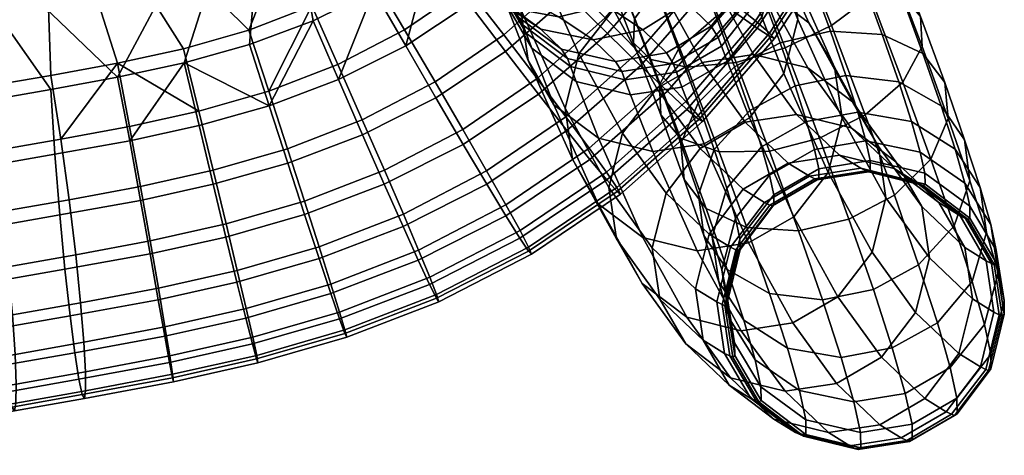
# Model space of a CAD drawing. Header units: millimetres. Extents: x -273 to 273, y -299 to 277.
# Tile 14 of 44: x 195 to 273, y -286 to -251. Entities that reach past the tile are written whole.
import ezdxf

# ---------------------------------------------------------------- set-up
doc = ezdxf.new("R2010")
doc.units = ezdxf.units.MM
doc.header["$MEASUREMENT"] = 0
doc.layers.add('podnoz', color=7, linetype='Continuous')
doc.layers.add('sedak', color=251, linetype='Continuous')

msp = doc.modelspace()

# ---------------------------------------------------------------- meshes
at = {"layer": 'podnoz'}
mesh = msp.add_polyface(dxfattribs=at)
corners = [(242.38, -247.666, 13.284), (241.221, -246.865, 17.157), (238.532, -240.165, 15.552), (239.472, -240.416, 11.546), (245.063, -247.763, 9.72), (241.946, -239.993, 7.858), (248.796, -247.044, 7.385), (245.535, -238.917, 5.436), (243.368, -243.591, 24.611), (246.567, -241.56, 26.965), (244.408, -236.177, 25.676), (241.089, -237.91, 23.25), (241.498, -245.495, 21.035), (239.025, -239.332, 19.559), (245.417, -248.841, 26.785), (248.503, -246.517, 29.018), (243.729, -251.213, 23.404), (243.657, -253.106, 19.743), (242.16, -240.646, 304.949), (246.232, -240.031, 305.123), (249.703, -247.789, 253.885), (245.632, -248.407, 253.694), (238.587, -242.698, 305.049), (242.062, -250.468, 253.734), (235.855, -246.204, 305.447), (239.339, -253.989, 254.031), (236.843, -238.255, 330.581), (240.418, -236.208, 330.457), (234.108, -241.753, 331.027), (232.994, -246.017, 331.724), (234.746, -250.478, 306.083), (233.567, -250.026, 332.492), (235.323, -254.498, 306.791), (233.671, -240.577, 337.441), (236.405, -237.082, 336.977), (232.556, -244.837, 338.155), (233.128, -248.844, 338.934), (233.434, -239.97, 340.682), (236.166, -236.469, 340.258), (232.319, -244.231, 341.396), (232.889, -248.232, 342.21), (234.479, -251.021, 346.595), (232.475, -247.567, 345.574), (234.915, -251.72, 343.057), (231.916, -243.584, 344.673), (233.029, -239.319, 343.976), (232.954, -249.54, 353.395), (231.024, -246.158, 352.042), (233.8, -250.336, 361.804), (230.609, -247.974, 359.767), (236.318, -252.018, 354.961), (244.828, -247.889, 366.079), (241.506, -250.161, 365.191), (244.389, -252.087, 357.357), (247.849, -249.906, 357.872), (234.162, -249.18, 370.557), (230.473, -248.594, 368.118), (237.749, -251.058, 363.751), (237.691, -248.164, 372.428), (240.83, -245.795, 373.665), (243.281, -242.092, 374.089), (247.399, -244.248, 366.275), (244.355, -237.802, 373.495), (248.492, -239.968, 365.647), (232.968, -246.104, 379.083), (229.723, -247.243, 376.812), (235.877, -243.635, 380.643), (238.178, -239.865, 381.278), (239.227, -235.565, 380.72), (232.208, -237.625, 387.684), (230.085, -241.462, 386.857), (237.271, -232.387, 8.981), (235.785, -233.006, 12.998)]
mesh.append_faces([[corners[k] for k in face] for face in [(0, 1, 2, 3), (4, 0, 3, 5), (6, 4, 5, 7), (8, 9, 10, 11), (12, 8, 11, 13), (1, 12, 13, 2), (14, 15, 9, 8), (16, 14, 8, 12), (17, 16, 12, 1), (18, 19, 20, 21), (22, 18, 21, 23), (24, 22, 23, 25), (26, 27, 18, 22), (28, 26, 22, 24), (29, 28, 24, 30), (31, 29, 30, 32), (33, 34, 26, 28), (35, 33, 28, 29), (36, 35, 29, 31), (37, 38, 34, 33), (39, 37, 33, 35), (40, 39, 35, 36), (41, 42, 40, 43), (44, 45, 37, 39), (42, 44, 39, 40), (46, 47, 42, 41), (48, 49, 46, 50), (51, 52, 53, 54), (55, 56, 48, 57), (58, 55, 57, 52), (59, 58, 52, 51), (60, 59, 51, 61), (62, 60, 61, 63), (64, 65, 55, 58), (66, 64, 58, 59), (67, 66, 59, 60), (68, 67, 60, 62), (69, 70, 66, 67), (3, 71, 5, 5), (2, 72, 3, 3)]])
mesh = msp.add_polyface(dxfattribs=at)
corners = [(251.773, -254.673, 10.546), (247.905, -255.043, 12.737), (245.063, -247.763, 9.72), (248.796, -247.044, 7.385), (255.673, -253.517, 9.871), (252.645, -245.758, 6.656), (250.436, -261.734, 16.83), (247.376, -260.656, 19.892), (245.024, -254.442, 16.091), (254.429, -261.69, 14.839), (258.374, -260.658, 14.239), (253.83, -249.176, 32.447), (257.775, -248.143, 31.847), (256.054, -243.591, 29.063), (252.154, -244.746, 29.738), (250.204, -251.015, 31.768), (248.503, -246.517, 29.018), (247.224, -253.615, 29.704), (245.417, -248.841, 26.785), (251.661, -255.013, 35.154), (255.265, -253.112, 35.78), (248.772, -257.867, 33.305), (247.4, -261.087, 30.538), (245.703, -256.43, 26.594), (247.679, -263.924, 27.561), (245.817, -258.817, 23.236), (252.862, -258.473, 39.124), (256.446, -256.516, 39.686), (250.051, -261.549, 37.531), (248.802, -265.124, 35.171), (253.793, -261.347, 43.629), (257.361, -259.343, 44.118), (251.041, -264.609, 42.327), (254.437, -263.588, 48.632), (257.994, -261.548, 49.039), (249.081, -254.661, 202.236), (253.151, -254.041, 202.441), (256.573, -258.781, 150.835), (252.504, -259.402, 150.615), (245.516, -256.728, 202.218), (248.942, -261.475, 150.54), (249.703, -247.789, 253.885), (254.017, -248.844, 254.32), (257.467, -255.1, 202.841), (245.632, -248.407, 253.694), (250.544, -241.081, 305.59), (254.06, -243.742, 306.271), (257.538, -251.517, 254.922), (251.069, -254.564, 334.532), (247.494, -256.611, 334.656), (249.258, -261.104, 308.834), (252.832, -259.053, 308.735), (253.804, -251.066, 334.087), (255.562, -255.547, 308.337), (254.917, -246.803, 333.389), (256.673, -251.273, 307.701), (254.345, -242.794, 332.621), (256.096, -247.253, 306.993), (250.632, -253.388, 340.944), (247.056, -255.433, 341.083), (253.367, -249.894, 340.48), (254.482, -245.633, 339.766), (250.36, -252.699, 344.623), (246.789, -254.756, 344.696), (253.093, -249.198, 344.198), (254.207, -244.937, 343.485), (249.804, -251.803, 349.157), (246.257, -253.9, 349.03), (252.521, -248.276, 348.862), (253.633, -244.012, 348.165), (247.849, -249.906, 357.872), (244.389, -252.087, 357.357), (250.508, -246.324, 357.827), (251.613, -242.052, 357.164), (247.399, -244.248, 366.275), (244.828, -247.889, 366.079)]
mesh.append_faces([[corners[k] for k in face] for face in [(0, 1, 2, 3), (4, 0, 3, 5), (6, 7, 8, 1), (9, 6, 1, 0), (10, 9, 0, 4), (11, 12, 13, 14), (15, 11, 14, 16), (17, 15, 16, 18), (19, 20, 11, 15), (21, 19, 15, 17), (22, 21, 17, 23), (24, 22, 23, 25), (26, 27, 20, 19), (28, 26, 19, 21), (29, 28, 21, 22), (30, 31, 27, 26), (32, 30, 26, 28), (33, 34, 31, 30), (35, 36, 37, 38), (39, 35, 38, 40), (41, 42, 43, 36), (44, 41, 36, 35), (45, 46, 47, 42), (48, 49, 50, 51), (52, 48, 51, 53), (54, 52, 53, 55), (56, 54, 55, 57), (58, 59, 49, 48), (60, 58, 48, 52), (61, 60, 52, 54), (62, 63, 59, 58), (64, 62, 58, 60), (65, 64, 60, 61), (66, 67, 63, 62), (68, 66, 62, 64), (69, 68, 64, 65), (70, 71, 67, 66), (72, 70, 66, 68), (73, 72, 68, 69), (74, 75, 70, 72)]])
mesh = msp.add_polyface(dxfattribs=at)
corners = [(259.324, -251.747, 10.591), (255.673, -253.517, 9.871), (252.645, -245.758, 6.656), (256.323, -244.058, 7.405), (262.41, -249.422, 12.824), (259.523, -242.026, 9.759), (262, -258.819, 14.917), (258.374, -260.658, 14.239), (264.981, -256.219, 16.981), (266.501, -253.404, 20.091), (264.098, -247.051, 16.205), (266.387, -251.017, 23.45), (264.17, -245.157, 19.866), (264.829, -249.177, 26.793), (262.803, -243.822, 23.518), (261.769, -248.1, 29.856), (259.922, -243.22, 26.872), (257.775, -248.143, 31.847), (256.054, -243.591, 29.063), (267.202, -262.313, 22.143), (264.313, -265.167, 20.294), (268.575, -259.094, 24.91), (268.297, -256.256, 27.887), (266.57, -253.957, 30.841), (263.352, -252.445, 33.536), (259.251, -252.191, 35.274), (255.265, -253.112, 35.78), (253.83, -249.176, 32.447), (269.874, -260.801, 33.102), (270.29, -264.034, 30.579), (268.008, -258.098, 35.593), (264.657, -256.206, 37.851), (260.466, -255.691, 39.291), (256.446, -256.516, 39.686), (269.121, -261.537, 40.983), (271.096, -264.575, 39.018), (265.668, -259.329, 42.747), (261.407, -258.598, 43.848), (257.361, -259.343, 44.118), (266.366, -261.76, 48.173), (269.889, -264.21, 46.95), (262.058, -260.864, 48.905), (257.994, -261.548, 49.039), (256.573, -258.781, 150.835), (260.892, -259.843, 151.201), (264.287, -263.07, 99.437), (259.967, -262.006, 99.103), (252.504, -259.402, 150.615), (255.899, -262.628, 98.867), (260.993, -257.783, 203.363), (263.043, -261.322, 203.877), (266.479, -266.082, 152.05), (264.423, -262.533, 151.641), (257.467, -255.1, 202.841), (253.151, -254.041, 202.441), (259.58, -255.043, 255.541), (260.165, -259.081, 256.132), (263.636, -265.374, 204.349), (257.538, -251.517, 254.922), (254.017, -248.844, 254.32), (255.562, -255.547, 308.337), (252.832, -259.053, 308.735), (256.341, -266.895, 256.94), (259.064, -263.374, 256.643), (256.673, -251.273, 307.701), (256.096, -247.253, 306.993), (254.06, -243.742, 306.271)]
mesh.append_faces([[corners[k] for k in face] for face in [(0, 1, 2, 3), (4, 0, 3, 5), (6, 7, 1, 0), (8, 6, 0, 4), (9, 8, 4, 10), (11, 9, 10, 12), (13, 11, 12, 14), (15, 13, 14, 16), (17, 15, 16, 18), (19, 20, 6, 8), (21, 19, 8, 9), (22, 21, 9, 11), (23, 22, 11, 13), (24, 23, 13, 15), (25, 24, 15, 17), (26, 25, 17, 27), (28, 29, 21, 22), (30, 28, 22, 23), (31, 30, 23, 24), (32, 31, 24, 25), (33, 32, 25, 26), (34, 35, 28, 30), (36, 34, 30, 31), (37, 36, 31, 32), (38, 37, 32, 33), (39, 40, 34, 36), (41, 39, 36, 37), (42, 41, 37, 38), (43, 44, 45, 46), (47, 43, 46, 48), (49, 50, 51, 52), (53, 49, 52, 44), (54, 53, 44, 43), (55, 56, 57, 50), (58, 55, 50, 49), (59, 58, 49, 53), (60, 61, 62, 63), (64, 60, 63, 56), (65, 64, 56, 55), (66, 65, 55, 58)]])
mesh = msp.add_polyface(dxfattribs=at)
corners = [(245.024, -254.442, 16.091), (243.657, -253.106, 19.743), (241.221, -246.865, 17.157), (242.38, -247.666, 13.284), (247.905, -255.043, 12.737), (245.063, -247.763, 9.72), (247.376, -260.656, 19.892), (245.817, -258.817, 23.236), (245.703, -256.43, 26.594), (247.224, -253.615, 29.704), (245.417, -248.841, 26.785), (243.729, -251.213, 23.404), (244.348, -272.161, 203.787), (242.299, -268.622, 203.273), (245.748, -273.401, 151.247), (247.805, -276.949, 151.656), (242.798, -260.262, 202.414), (245.516, -256.728, 202.218), (248.942, -261.475, 150.54), (246.231, -265.018, 150.634), (241.705, -264.57, 202.801), (245.147, -269.338, 150.895), (240.865, -265.846, 255.752), (238.822, -262.319, 255.133), (244.386, -268.519, 256.355), (247.875, -274.844, 204.308), (242.062, -250.468, 253.734), (245.632, -248.407, 253.694), (249.081, -254.661, 202.236), (239.339, -253.989, 254.031), (238.237, -258.282, 254.543), (237.358, -258.009, 307.513), (235.323, -254.498, 306.791), (240.875, -260.67, 308.194), (245.186, -261.72, 308.661), (248.699, -269.573, 256.79), (234.746, -250.478, 306.083), (235.855, -246.204, 305.447), (235.6, -253.527, 333.27), (233.567, -250.026, 332.492), (239.112, -256.18, 333.996), (243.422, -257.226, 334.485), (247.494, -256.611, 334.656), (249.258, -261.104, 308.834), (235.159, -252.345, 339.718), (233.128, -248.844, 338.934), (238.672, -254.998, 340.443), (242.982, -256.045, 340.925), (247.056, -255.433, 341.083), (234.915, -251.72, 343.057), (232.889, -248.232, 342.21), (238.421, -254.356, 343.873), (242.723, -255.385, 344.453), (246.789, -254.756, 344.696), (237.954, -253.606, 347.668), (234.479, -251.021, 346.595), (242.222, -254.578, 348.536), (246.257, -253.9, 349.03), (236.318, -252.018, 354.961), (232.954, -249.54, 353.395), (240.461, -252.87, 356.38), (244.389, -252.087, 357.357), (237.749, -251.058, 363.751), (233.8, -250.336, 361.804), (241.506, -250.161, 365.191)]
mesh.append_faces([[corners[k] for k in face] for face in [(0, 1, 2, 3), (4, 0, 3, 5), (6, 7, 1, 0), (8, 9, 10, 11), (7, 8, 11, 1), (12, 13, 14, 15), (16, 17, 18, 19), (20, 16, 19, 21), (13, 20, 21, 14), (22, 23, 13, 12), (24, 22, 12, 25), (26, 27, 28, 17), (29, 26, 17, 16), (30, 29, 16, 20), (23, 30, 20, 13), (31, 32, 23, 22), (33, 31, 22, 24), (34, 33, 24, 35), (36, 37, 29, 30), (32, 36, 30, 23), (38, 39, 32, 31), (40, 38, 31, 33), (41, 40, 33, 34), (42, 41, 34, 43), (44, 45, 39, 38), (46, 44, 38, 40), (47, 46, 40, 41), (48, 47, 41, 42), (49, 50, 45, 44), (51, 49, 44, 46), (52, 51, 46, 47), (53, 52, 47, 48), (54, 55, 49, 51), (56, 54, 51, 52), (57, 56, 52, 53), (58, 59, 55, 54), (60, 58, 54, 56), (61, 60, 56, 57), (62, 63, 58, 60), (64, 62, 60, 61)]])
mesh = msp.add_polyface(dxfattribs=at)
corners = [(249.404, -266.224, 24.608), (247.679, -263.924, 27.561), (245.817, -258.817, 23.236), (247.376, -260.656, 19.892), (252.623, -267.736, 21.913), (250.436, -261.734, 16.83), (256.725, -267.99, 20.174), (254.429, -261.69, 14.839), (260.71, -267.068, 19.669), (258.374, -260.658, 14.239), (251.084, -271.06, 30.158), (249.218, -268.357, 32.649), (254.435, -272.952, 27.899), (258.626, -273.467, 26.46), (248.802, -265.124, 35.171), (247.4, -261.087, 30.538), (252.385, -275.08, 36.458), (250.41, -272.042, 38.424), (249.888, -268.48, 40.431), (251.041, -264.609, 42.327), (250.051, -261.549, 37.531), (251.726, -266.993, 47.648), (254.437, -263.588, 48.632), (253.793, -261.347, 43.629), (250.638, -271.091, 46.26), (251.232, -274.906, 44.816), (254.773, -265.14, 54.101), (258.326, -263.075, 54.421), (257.994, -261.548, 49.039), (252.084, -268.641, 53.454), (251.028, -272.891, 52.601), (254.779, -265.938, 60.016), (258.333, -263.861, 60.247), (252.091, -269.486, 59.713), (251.037, -273.81, 59.405), (254.65, -266.029, 63.12), (258.205, -263.951, 63.306), (251.954, -269.581, 62.99), (250.889, -273.914, 62.957), (254.448, -265.952, 66.331), (258.004, -263.874, 66.499), (251.748, -269.503, 66.264), (250.677, -273.834, 66.329), (254.025, -265.748, 72.841), (257.582, -263.67, 73.004), (251.325, -269.299, 72.78), (250.253, -273.629, 72.849), (255.899, -262.628, 98.867), (259.967, -262.006, 99.103), (261.649, -263.048, 73.246), (252.341, -264.705, 98.734), (249.637, -268.254, 98.728), (248.561, -272.582, 98.865), (248.942, -261.475, 150.54), (252.504, -259.402, 150.615), (246.231, -265.018, 150.634), (245.147, -269.338, 150.895), (256.341, -266.895, 256.94), (252.771, -268.956, 256.98), (256.261, -275.283, 204.914), (259.826, -273.216, 204.931), (259.064, -263.374, 256.643), (262.543, -269.682, 204.735), (249.258, -261.104, 308.834), (245.186, -261.72, 308.661), (248.699, -269.573, 256.79), (252.832, -259.053, 308.735)]
mesh.append_faces([[corners[k] for k in face] for face in [(0, 1, 2, 3), (4, 0, 3, 5), (6, 4, 5, 7), (8, 6, 7, 9), (10, 11, 1, 0), (12, 10, 0, 4), (13, 12, 4, 6), (11, 14, 15, 1), (16, 17, 11, 10), (18, 19, 20, 14), (17, 18, 14, 11), (21, 22, 23, 19), (24, 21, 19, 18), (25, 24, 18, 17), (26, 27, 28, 22), (29, 26, 22, 21), (30, 29, 21, 24), (31, 32, 27, 26), (33, 31, 26, 29), (34, 33, 29, 30), (35, 36, 32, 31), (37, 35, 31, 33), (38, 37, 33, 34), (39, 40, 36, 35), (41, 39, 35, 37), (42, 41, 37, 38), (43, 44, 40, 39), (45, 43, 39, 41), (46, 45, 41, 42), (47, 48, 49, 44), (50, 47, 44, 43), (51, 50, 43, 45), (52, 51, 45, 46), (53, 54, 47, 50), (55, 53, 50, 51), (56, 55, 51, 52), (57, 58, 59, 60), (61, 57, 60, 62), (63, 64, 65, 58), (66, 63, 58, 57)]])
mesh = msp.add_polyface(dxfattribs=at)
corners = [(264.313, -265.167, 20.294), (260.71, -267.068, 19.669), (258.374, -260.658, 14.239), (262, -258.819, 14.917), (262.646, -272.642, 26.065), (258.626, -273.467, 26.46), (256.725, -267.99, 20.174), (266.229, -270.685, 26.627), (269.041, -267.609, 28.22), (267.202, -262.313, 22.143), (270.29, -264.034, 30.579), (268.575, -259.094, 24.91), (270.464, -272.008, 35.115), (267.713, -275.27, 33.813), (271.618, -268.137, 37.011), (271.096, -264.575, 39.018), (269.874, -260.801, 33.102), (271.937, -267.505, 45.558), (272.531, -271.32, 44.114), (269.889, -264.21, 46.95), (269.121, -261.537, 40.983), (272.374, -269.517, 52.643), (273.006, -273.501, 51.793), (270.288, -266.05, 53.431), (266.73, -263.438, 54.085), (266.366, -261.76, 48.173), (262.397, -262.432, 54.429), (262.058, -260.864, 48.905), (258.326, -263.075, 54.421), (257.994, -261.548, 49.039), (270.297, -266.988, 60.372), (272.383, -270.539, 60.199), (266.738, -264.297, 60.449), (262.404, -263.237, 60.399), (258.333, -263.861, 60.247), (270.146, -267.093, 63.992), (272.22, -270.653, 64.129), (266.6, -264.395, 63.778), (262.274, -263.329, 63.529), (258.205, -263.951, 63.306), (269.933, -267.013, 67.38), (272, -270.571, 67.626), (266.393, -264.316, 67.063), (262.071, -263.251, 66.746), (258.004, -263.874, 66.499), (269.511, -266.81, 73.873), (271.578, -270.367, 74.12), (265.971, -264.113, 73.559), (261.649, -263.048, 73.246), (257.582, -263.67, 73.004), (267.824, -265.766, 99.798), (269.888, -269.321, 100.104), (264.287, -263.07, 99.437), (259.967, -262.006, 99.103), (266.479, -266.082, 152.05), (267.081, -270.145, 152.402), (270.496, -273.391, 100.339), (264.423, -262.533, 151.641), (260.892, -259.843, 151.201), (263.636, -265.374, 204.349), (262.543, -269.682, 204.735), (265.996, -274.465, 152.663), (263.043, -261.322, 203.877), (260.165, -259.081, 256.132), (259.064, -263.374, 256.643)]
mesh.append_faces([[corners[k] for k in face] for face in [(0, 1, 2, 3), (4, 5, 6, 1), (7, 4, 1, 0), (8, 7, 0, 9), (10, 8, 9, 11), (12, 13, 7, 8), (14, 12, 8, 10), (15, 14, 10, 16), (17, 18, 14, 15), (19, 17, 15, 20), (21, 22, 18, 17), (23, 21, 17, 19), (24, 23, 19, 25), (26, 24, 25, 27), (28, 26, 27, 29), (30, 31, 21, 23), (32, 30, 23, 24), (33, 32, 24, 26), (34, 33, 26, 28), (35, 36, 31, 30), (37, 35, 30, 32), (38, 37, 32, 33), (39, 38, 33, 34), (40, 41, 36, 35), (42, 40, 35, 37), (43, 42, 37, 38), (44, 43, 38, 39), (45, 46, 41, 40), (47, 45, 40, 42), (48, 47, 42, 43), (49, 48, 43, 44), (50, 51, 46, 45), (52, 50, 45, 47), (53, 52, 47, 48), (54, 55, 56, 51), (57, 54, 51, 50), (58, 57, 50, 52), (59, 60, 61, 55), (62, 59, 55, 54), (63, 64, 60, 59)]])
mesh = msp.add_polyface(dxfattribs=at)
corners = [(264.145, -277.274, 33.324), (260.099, -278.019, 33.594), (258.626, -273.467, 26.46), (262.646, -272.642, 26.065), (267.713, -275.27, 33.813), (266.229, -270.685, 26.627), (265.175, -280.864, 41.335), (261.112, -281.547, 41.469), (268.733, -278.823, 41.742), (271.443, -275.418, 42.725), (270.464, -272.008, 35.115), (272.531, -271.32, 44.114), (271.618, -268.137, 37.011), (265.708, -283.317, 49.973), (261.637, -283.961, 49.965), (269.261, -281.252, 50.294), (271.95, -277.751, 50.94), (273.006, -273.501, 51.793), (265.72, -284.553, 59.111), (261.647, -285.177, 58.959), (269.272, -282.477, 59.342), (271.961, -278.929, 59.645), (273.016, -274.604, 59.954), (272.383, -270.539, 60.199), (272.374, -269.517, 52.643), (265.522, -284.69, 63.84), (261.453, -285.312, 63.616), (269.077, -282.612, 64.026), (271.773, -279.06, 64.155), (272.839, -274.727, 64.189), (272.22, -270.653, 64.129), (265.285, -284.604, 67.623), (261.219, -285.226, 67.376), (268.842, -282.526, 67.792), (271.541, -278.975, 67.858), (272.613, -274.644, 67.793), (272, -270.571, 67.626), (264.862, -284.399, 74.135), (260.795, -285.021, 73.893), (268.419, -282.321, 74.298), (271.119, -278.77, 74.359), (272.191, -274.44, 74.29), (271.578, -270.367, 74.12), (263.158, -283.345, 100.337), (259.09, -283.967, 100.1), (266.716, -281.268, 100.47), (269.42, -277.719, 100.476), (270.496, -273.391, 100.339), (269.888, -269.321, 100.104), (263.286, -278.008, 152.757), (259.724, -280.081, 152.682), (265.996, -274.465, 152.663), (267.081, -270.145, 152.402), (259.826, -273.216, 204.931), (256.261, -275.283, 204.914), (262.543, -269.682, 204.735)]
mesh.append_faces([[corners[k] for k in face] for face in [(0, 1, 2, 3), (4, 0, 3, 5), (6, 7, 1, 0), (8, 6, 0, 4), (9, 8, 4, 10), (11, 9, 10, 12), (13, 14, 7, 6), (15, 13, 6, 8), (16, 15, 8, 9), (17, 16, 9, 11), (18, 19, 14, 13), (20, 18, 13, 15), (21, 20, 15, 16), (22, 21, 16, 17), (23, 22, 17, 24), (25, 26, 19, 18), (27, 25, 18, 20), (28, 27, 20, 21), (29, 28, 21, 22), (30, 29, 22, 23), (31, 32, 26, 25), (33, 31, 25, 27), (34, 33, 27, 28), (35, 34, 28, 29), (36, 35, 29, 30), (37, 38, 32, 31), (39, 37, 31, 33), (40, 39, 33, 34), (41, 40, 34, 35), (42, 41, 35, 36), (43, 44, 38, 37), (45, 43, 37, 39), (46, 45, 39, 40), (47, 46, 40, 41), (48, 47, 41, 42), (49, 50, 43, 45), (51, 49, 45, 46), (52, 51, 46, 47), (53, 54, 50, 49), (55, 53, 49, 51)]])
mesh = msp.add_polyface(dxfattribs=at)
corners = [(255.837, -277.288, 34.695), (252.385, -275.08, 36.458), (251.084, -271.06, 30.158), (254.435, -272.952, 27.899), (260.099, -278.019, 33.594), (258.626, -273.467, 26.46), (253.28, -278.201, 43.424), (251.232, -274.906, 44.816), (250.41, -272.042, 38.424), (256.803, -280.651, 42.201), (261.112, -281.547, 41.469), (253.746, -280.342, 50.964), (251.66, -276.875, 51.751), (257.304, -282.954, 50.309), (261.637, -283.961, 49.965), (251.028, -272.891, 52.601), (250.638, -271.091, 46.26), (253.756, -281.427, 58.986), (251.669, -277.876, 59.159), (257.314, -284.117, 58.91), (261.647, -285.177, 58.959), (251.037, -273.81, 59.405), (253.582, -281.548, 63.153), (251.508, -277.988, 63.016), (257.128, -284.246, 63.368), (261.453, -285.312, 63.616), (250.889, -273.914, 62.957), (253.357, -281.464, 66.743), (251.29, -277.907, 66.496), (256.897, -284.162, 67.059), (261.219, -285.226, 67.376), (250.677, -273.834, 66.329), (252.934, -281.26, 73.266), (250.866, -277.702, 73.019), (256.474, -283.957, 73.58), (260.795, -285.021, 73.893), (250.253, -273.629, 72.849), (251.232, -280.207, 99.406), (249.169, -276.652, 99.1), (254.77, -282.903, 99.767), (259.09, -283.967, 100.1), (248.561, -272.582, 98.865), (247.805, -276.949, 151.656), (245.748, -273.401, 151.247), (251.337, -279.64, 152.095), (255.655, -280.702, 152.461), (259.724, -280.081, 152.682), (263.158, -283.345, 100.337), (245.147, -269.338, 150.895), (247.875, -274.844, 204.308), (244.348, -272.161, 203.787), (252.19, -275.903, 204.709), (256.261, -275.283, 204.914), (248.699, -269.573, 256.79), (244.386, -268.519, 256.355), (252.771, -268.956, 256.98)]
mesh.append_faces([[corners[k] for k in face] for face in [(0, 1, 2, 3), (4, 0, 3, 5), (6, 7, 8, 1), (9, 6, 1, 0), (10, 9, 0, 4), (11, 12, 7, 6), (13, 11, 6, 9), (14, 13, 9, 10), (12, 15, 16, 7), (17, 18, 12, 11), (19, 17, 11, 13), (20, 19, 13, 14), (18, 21, 15, 12), (22, 23, 18, 17), (24, 22, 17, 19), (25, 24, 19, 20), (23, 26, 21, 18), (27, 28, 23, 22), (29, 27, 22, 24), (30, 29, 24, 25), (28, 31, 26, 23), (32, 33, 28, 27), (34, 32, 27, 29), (35, 34, 29, 30), (33, 36, 31, 28), (37, 38, 33, 32), (39, 37, 32, 34), (40, 39, 34, 35), (38, 41, 36, 33), (42, 43, 38, 37), (44, 42, 37, 39), (45, 44, 39, 40), (46, 45, 40, 47), (43, 48, 41, 38), (49, 50, 42, 44), (51, 49, 44, 45), (52, 51, 45, 46), (53, 54, 49, 51), (55, 53, 51, 52)]])
at = {"layer": 'sedak'}
mesh = msp.add_polyface(dxfattribs=at)
corners = [(179.335, -135.426, 416.081), (178.312, -114.841, 415.568), (207.922, -111.596, 416.507), (209.088, -131.856, 417.003), (180.363, -156.007, 416.663), (210.258, -152.115, 417.537), (181.396, -176.581, 417.351), (211.431, -172.37, 418.127), (182.433, -197.152, 418.157), (212.605, -192.624, 418.78), (183.475, -217.713, 419.076), (213.784, -212.871, 419.494), (184.521, -238.269, 420.098), (214.965, -233.117, 420.263), (149.526, -138.452, 415.3), (148.658, -117.592, 414.773), (150.4, -159.307, 415.925), (151.279, -180.151, 416.695), (152.164, -200.992, 417.63), (153.055, -221.817, 418.723), (153.95, -242.637, 419.959), (119.672, -140.931, 414.662), (118.967, -119.847, 414.123), (120.382, -162.01, 415.32), (121.099, -183.076, 416.159), (121.819, -204.137, 417.199), (122.546, -225.179, 418.434), (123.278, -246.215, 419.846), (202.809, -255.835, 421.139), (170.374, -261.237, 421.269), (191.977, -136.993, 472.749), (215.746, -136.153, 469.46), (213.542, -96.988, 469.069), (190.021, -96.902, 472.664), (193.886, -176.496, 472.403), (217.875, -174.168, 469.486), (194.859, -196.298, 471.953), (218.958, -193.312, 469.283), (195.846, -216.132, 471.21), (220.053, -212.573, 468.898), (196.834, -235.933, 470.072), (221.15, -231.86, 468.306), (168.104, -137.725, 475.366), (166.384, -96.835, 475.451), (169.797, -178.541, 474.732), (170.663, -198.93, 474.061), (171.541, -219.273, 472.986), (172.422, -239.533, 471.346), (144.168, -138.356, 477.445), (142.682, -96.783, 477.602), (145.639, -180.31, 476.586), (146.395, -201.209, 475.714), (147.16, -221.996, 474.341), (147.929, -242.655, 472.266), (120.19, -138.884, 479.083), (118.94, -96.744, 479.247), (121.432, -181.802, 478.067), (122.071, -203.134, 477.036), (122.72, -224.299, 475.422), (123.371, -245.298, 472.995), (181.31, -258.412, 468.837), (213.186, -252.104, 467.943), (208.03, -253.581, 468.116), (197.516, -255.691, 468.448), (202.792, -254.727, 468.286)]
mesh.append_faces([[corners[k] for k in face] for face in [(0, 1, 2, 3), (4, 0, 3, 5), (6, 4, 5, 7), (8, 6, 7, 9), (10, 8, 9, 11), (12, 10, 11, 13), (14, 15, 1, 0), (16, 14, 0, 4), (17, 16, 4, 6), (18, 17, 6, 8), (19, 18, 8, 10), (20, 19, 10, 12), (21, 22, 15, 14), (23, 21, 14, 16), (24, 23, 16, 17), (25, 24, 17, 18), (26, 25, 18, 19), (27, 26, 19, 20), (12, 13, 28, 28), (12, 29, 20, 20), (30, 31, 32, 33), (34, 35, 31, 30), (36, 37, 35, 34), (38, 39, 37, 36), (40, 41, 39, 38), (42, 30, 33, 43), (44, 34, 30, 42), (45, 36, 34, 44), (46, 38, 36, 45), (47, 40, 38, 46), (48, 42, 43, 49), (50, 44, 42, 48), (51, 45, 44, 50), (52, 46, 45, 51), (53, 47, 46, 52), (54, 48, 49, 55), (56, 50, 48, 54), (57, 51, 50, 56), (58, 52, 51, 57), (59, 53, 52, 58), (47, 60, 40, 40), (61, 41, 40, 40), (62, 61, 40, 40), (63, 64, 40, 40)]])
mesh = msp.add_polyface(dxfattribs=at)
corners = [(230.639, -250.014, 421.094), (227.581, -245.99, 420.849), (235.2, -246.023, 420.98), (231.635, -242.457, 420.754), (225.626, -253.344, 421.201), (223.097, -248.956, 420.934), (214.812, -258.087, 421.372), (208.066, -254.695, 421.108), (213.248, -253.243, 421.065), (209.255, -259.657, 421.433), (218.285, -251.362, 421.007), (220.301, -256.021, 421.295), (230.472, -248.695, 466.954), (233.391, -252.483, 466.038), (238.343, -248.061, 465.813), (234.962, -244.69, 466.741), (228.011, -257.461, 421.96), (233.522, -253.79, 421.833), (230.17, -261.155, 423.53), (236.131, -257.176, 423.384), (230.144, -259.964, 464.515), (232.03, -263.244, 461.877), (238.308, -258.96, 461.694), (236.03, -255.94, 464.331), (227.951, -256.203, 466.225), (225.525, -252.076, 467.143), (222.201, -260.392, 422.073), (222.184, -259.203, 466.371), (223.932, -263.193, 464.644), (220.246, -254.817, 467.308), (216.286, -262.631, 422.166), (214.771, -256.938, 467.453), (216.263, -261.501, 466.482), (231.382, -241.135, 467.195), (227.377, -244.696, 467.394), (234.889, -237.084, 466.995), (222.948, -247.713, 467.585), (218.187, -250.176, 467.767), (209.239, -258.534, 467.584), (213.186, -252.104, 467.943), (208.03, -253.581, 468.116), (214.965, -233.117, 420.263), (238.109, -233.905, 420.549), (235.169, -238.406, 420.653), (240.42, -229.05, 420.443), (242.09, -223.939, 420.335), (237.839, -232.61, 466.802), (240.19, -227.793, 466.625), (221.15, -231.86, 468.306)]
mesh.append_faces([[corners[k] for k in face] for face in [(0, 1, 2, 2), (2, 1, 3, 3), (4, 5, 1, 1), (6, 7, 8, 8), (7, 6, 9, 9), (10, 6, 8, 8), (0, 4, 1, 1), (11, 10, 5, 5), (11, 5, 4, 4), (11, 6, 10, 10), (12, 13, 14, 15), (16, 4, 0, 17), (18, 16, 17, 19), (20, 21, 22, 23), (24, 20, 23, 13), (25, 24, 13, 12), (26, 11, 4, 16), (27, 28, 20, 24), (29, 27, 24, 25), (30, 6, 11, 26), (31, 32, 27, 29), (12, 15, 33, 34), (15, 35, 33, 33), (34, 36, 25, 12), (29, 25, 36, 37), (38, 31, 39, 40), (37, 31, 29, 29), (31, 37, 39, 39), (41, 42, 43, 43), (42, 41, 44, 44), (1, 41, 3, 3), (3, 41, 43, 43), (45, 44, 41, 41), (41, 5, 10, 10), (41, 1, 5, 5), (8, 7, 41, 41), (10, 8, 41, 41), (46, 47, 48, 48), (39, 37, 48, 48), (35, 48, 33, 33), (36, 34, 48, 48), (37, 36, 48, 48), (34, 33, 48, 48), (35, 46, 48, 48)]])
mesh = msp.add_polyface(dxfattribs=at)
corners = [(204.631, -265.585, 422.299), (203.766, -260.864, 421.479), (209.255, -259.657, 421.433), (210.374, -264.31, 422.241), (203.743, -259.746, 467.706), (204.616, -264.483, 466.645), (210.374, -263.206, 466.57), (209.239, -258.534, 467.584), (198.226, -266.732, 422.351), (197.84, -261.929, 421.518), (198.321, -260.748, 467.818), (198.977, -265.537, 466.709), (193.006, -261.673, 467.912), (193.641, -266.471, 466.756), (197.515, -256.803, 421.163), (202.809, -255.835, 421.139), (170.642, -266.392, 421.684), (170.374, -261.237, 421.269), (181.306, -259.532, 421.229), (192.433, -262.871, 421.553), (192.219, -257.721, 421.185), (159.427, -262.837, 421.308), (208.066, -254.695, 421.108), (202.792, -254.727, 468.286), (197.516, -255.691, 468.448), (192.224, -256.605, 468.592), (171.117, -265.181, 468.167), (181.31, -258.412, 468.837), (208.03, -253.581, 468.116), (159.432, -261.708, 469.171), (170.379, -260.113, 469.025), (214.965, -233.117, 420.263), (184.521, -238.269, 420.098), (153.95, -242.637, 419.959), (148.464, -264.33, 421.344), (136.154, -265.877, 421.381), (123.278, -246.215, 419.846), (123.828, -267.291, 421.415), (111.486, -268.571, 421.445), (196.834, -235.933, 470.072), (172.422, -239.533, 471.346), (147.929, -242.655, 472.266), (148.469, -263.197, 469.292), (136.158, -264.739, 469.415), (123.371, -245.298, 472.995), (111.49, -267.422, 469.629), (123.831, -266.148, 469.527), (98.76, -247.459, 473.576)]
mesh.append_faces([[corners[k] for k in face] for face in [(0, 1, 2, 3), (4, 5, 6, 7), (8, 9, 1, 0), (10, 11, 5, 4), (12, 13, 11, 10), (14, 15, 1, 9), (16, 17, 18, 18), (19, 18, 20, 20), (20, 14, 9, 19), (16, 21, 17, 17), (22, 2, 1, 1), (22, 1, 15, 15), (19, 16, 18, 18), (23, 10, 4, 4), (12, 10, 24, 25), (26, 12, 27, 27), (24, 10, 23, 23), (23, 4, 7, 7), (23, 7, 28, 28), (27, 12, 25, 25), (29, 26, 30, 30), (30, 26, 27, 27), (31, 22, 15, 15), (32, 15, 14, 14), (33, 34, 35, 36), (32, 14, 20, 20), (32, 18, 17, 17), (18, 32, 20, 20), (33, 17, 21, 21), (33, 21, 34, 34), (36, 35, 37, 37), (36, 37, 38, 38), (28, 39, 23, 23), (24, 39, 25, 25), (39, 27, 25, 25), (27, 40, 30, 30), (30, 40, 29, 29), (40, 41, 29, 29), (42, 29, 41, 41), (41, 43, 42, 42), (43, 41, 44, 44), (45, 46, 44, 44), (47, 45, 44, 44), (43, 44, 46, 46)]])
mesh = msp.add_polyface(dxfattribs=at)
corners = [(249.343, -249.019, 425.539), (246.397, -246.846, 423.075), (250.373, -240.735, 422.93), (253.592, -242.494, 425.374), (251.719, -250.738, 428.95), (256.186, -243.884, 428.761), (253.452, -251.954, 433.18), (258.078, -244.864, 432.966), (254.496, -252.633, 438.014), (259.216, -245.407, 437.776), (254.821, -252.76, 443.176), (259.568, -245.5, 442.916), (254.421, -252.336, 448.362), (259.127, -245.143, 448.084), (253.306, -251.378, 453.265), (257.906, -244.35, 452.975), (251.512, -249.917, 457.609), (255.945, -243.145, 457.314), (249.09, -247.998, 461.173), (253.303, -241.567, 460.884), (238.562, -249.37, 421.698), (235.2, -246.023, 420.98), (239.186, -241.44, 420.863), (242.974, -244.29, 421.563), (241.603, -252.372, 423.229), (244.221, -254.924, 425.715), (246.335, -256.945, 429.148), (247.883, -258.377, 433.4), (248.82, -259.183, 438.255), (249.12, -259.344, 443.436), (248.774, -258.862, 448.636), (247.793, -257.756, 453.547), (246.205, -256.063, 457.892), (244.055, -253.836, 461.452), (241.406, -251.141, 464.096), (246.115, -245.679, 463.83), (238.343, -248.061, 465.813), (242.679, -243.031, 465.566), (234.962, -244.69, 466.741), (238.893, -240.135, 466.517), (233.522, -253.79, 421.833), (230.639, -250.014, 421.094), (236.131, -257.176, 423.384), (238.38, -260.058, 425.89), (240.201, -262.344, 429.341), (241.539, -263.969, 433.609), (242.355, -264.891, 438.478), (242.625, -265.09, 443.67), (242.341, -264.565, 448.878), (241.509, -263.339, 453.793), (240.151, -261.451, 458.138), (238.308, -258.96, 461.694), (236.03, -255.94, 464.331), (233.391, -252.483, 466.038), (233.546, -266.803, 429.512), (232.034, -264.302, 426.05), (234.66, -268.589, 433.787), (235.344, -269.611, 438.66), (235.577, -269.847, 443.854), (235.352, -269.297, 449.061), (234.671, -267.981, 453.976), (233.554, -265.943, 458.32), (232.03, -263.244, 461.877)]
mesh.append_faces([[corners[k] for k in face] for face in [(0, 1, 2, 3), (4, 0, 3, 5), (6, 4, 5, 7), (8, 6, 7, 9), (10, 8, 9, 11), (12, 10, 11, 13), (14, 12, 13, 15), (16, 14, 15, 17), (18, 16, 17, 19), (20, 21, 22, 23), (24, 20, 23, 1), (25, 24, 1, 0), (26, 25, 0, 4), (27, 26, 4, 6), (28, 27, 6, 8), (29, 28, 8, 10), (30, 29, 10, 12), (31, 30, 12, 14), (32, 31, 14, 16), (33, 32, 16, 18), (34, 33, 18, 35), (36, 34, 35, 37), (38, 36, 37, 39), (40, 41, 21, 20), (42, 40, 20, 24), (43, 42, 24, 25), (44, 43, 25, 26), (45, 44, 26, 27), (46, 45, 27, 28), (47, 46, 28, 29), (48, 47, 29, 30), (49, 48, 30, 31), (50, 49, 31, 32), (51, 50, 32, 33), (52, 51, 33, 34), (53, 52, 34, 36), (54, 55, 43, 44), (56, 54, 44, 45), (57, 56, 45, 46), (58, 57, 46, 47), (59, 58, 47, 48), (60, 59, 48, 49), (61, 60, 49, 50), (62, 61, 50, 51)]])
mesh = msp.add_polyface(dxfattribs=at)
corners = [(232.034, -264.302, 426.05), (230.17, -261.155, 423.53), (236.131, -257.176, 423.384), (238.38, -260.058, 425.89), (223.921, -264.315, 423.657), (222.201, -260.392, 422.073), (228.011, -257.461, 421.96), (225.407, -267.661, 426.186), (226.613, -270.327, 429.65), (233.546, -266.803, 429.512), (227.505, -272.236, 433.923), (234.66, -268.589, 433.787), (228.054, -273.338, 438.79), (235.344, -269.611, 438.66), (228.244, -273.607, 443.975), (235.577, -269.847, 443.854), (228.069, -273.043, 449.176), (235.352, -269.297, 449.061), (227.531, -271.665, 454.086), (234.671, -267.981, 453.976), (226.645, -269.518, 458.431), (233.554, -265.943, 458.32), (225.434, -266.666, 461.994), (232.03, -263.244, 461.877), (223.932, -263.193, 464.644), (230.144, -259.964, 464.515), (217.619, -266.71, 423.761), (216.286, -262.631, 422.166), (218.768, -270.192, 426.292), (219.698, -272.969, 429.751), (220.384, -274.963, 434.013), (220.804, -276.121, 438.866), (220.946, -276.416, 444.038), (220.807, -275.844, 449.227), (220.389, -274.426, 454.132), (219.702, -272.207, 458.479), (218.767, -269.252, 462.054), (217.608, -265.648, 464.726), (216.263, -261.501, 466.482), (222.184, -259.203, 466.371), (210.374, -264.31, 422.241), (209.255, -259.657, 421.433), (214.812, -258.087, 421.372), (211.386, -268.488, 423.842), (212.259, -272.053, 426.371), (212.968, -274.899, 429.821), (213.49, -276.944, 434.069), (213.812, -278.135, 438.904), (213.923, -278.442, 444.059), (213.82, -277.863, 449.235), (213.505, -276.419, 454.134), (212.986, -274.154, 458.486), (212.276, -271.135, 462.077), (211.397, -267.449, 464.777), (210.374, -263.206, 466.57), (209.239, -258.534, 467.584), (214.771, -256.938, 467.453), (207.149, -279.632, 438.919), (206.92, -278.421, 434.102), (207.229, -279.946, 444.056), (207.156, -279.359, 449.219), (206.931, -277.893, 454.114), (206.556, -275.593, 458.472)]
mesh.append_faces([[corners[k] for k in face] for face in [(0, 1, 2, 3), (4, 5, 6, 1), (7, 4, 1, 0), (8, 7, 0, 9), (10, 8, 9, 11), (12, 10, 11, 13), (14, 12, 13, 15), (16, 14, 15, 17), (18, 16, 17, 19), (20, 18, 19, 21), (22, 20, 21, 23), (24, 22, 23, 25), (26, 27, 5, 4), (28, 26, 4, 7), (29, 28, 7, 8), (30, 29, 8, 10), (31, 30, 10, 12), (32, 31, 12, 14), (33, 32, 14, 16), (34, 33, 16, 18), (35, 34, 18, 20), (36, 35, 20, 22), (37, 36, 22, 24), (38, 37, 24, 39), (40, 41, 42, 27), (43, 40, 27, 26), (44, 43, 26, 28), (45, 44, 28, 29), (46, 45, 29, 30), (47, 46, 30, 31), (48, 47, 31, 32), (49, 48, 32, 33), (50, 49, 33, 34), (51, 50, 34, 35), (52, 51, 35, 36), (53, 52, 36, 37), (54, 53, 37, 38), (55, 54, 38, 56), (57, 58, 46, 47), (59, 57, 47, 48), (60, 59, 48, 49), (61, 60, 49, 50), (62, 61, 50, 51)]])
mesh = msp.add_polyface(dxfattribs=at)
corners = [(205.39, -269.827, 423.904), (204.631, -265.585, 422.299), (210.374, -264.31, 422.241), (211.386, -268.488, 423.842), (206.031, -273.45, 426.43), (212.259, -272.053, 426.371), (206.545, -276.342, 429.87), (212.968, -274.899, 429.821), (206.92, -278.421, 434.102), (213.49, -276.944, 434.069), (206.037, -272.528, 462.081), (206.556, -275.593, 458.472), (212.986, -274.154, 458.486), (212.276, -271.135, 462.077), (205.387, -268.788, 464.811), (211.397, -267.449, 464.777), (204.616, -264.483, 466.645), (210.374, -263.206, 466.57), (198.637, -271.042, 423.963), (198.226, -266.732, 422.351), (199.044, -274.718, 426.488), (199.423, -277.648, 429.919), (199.751, -279.75, 434.136), (200.011, -280.967, 438.935), (207.149, -279.632, 438.919), (200.189, -281.273, 444.054), (207.229, -279.946, 444.056), (200.273, -280.663, 449.204), (207.156, -279.359, 449.219), (200.254, -279.162, 454.092), (206.931, -277.893, 454.114), (200.122, -276.817, 458.453), (199.869, -273.698, 462.077), (199.49, -269.899, 464.835), (198.977, -265.537, 466.709), (192.729, -267.694, 422.395), (192.433, -262.871, 421.553), (197.84, -261.929, 421.518), (193.074, -272.019, 424.01), (193.441, -275.705, 426.53), (193.804, -278.641, 429.949), (194.138, -280.744, 434.15), (194.421, -281.959, 438.931), (194.634, -282.259, 444.033), (194.761, -281.642, 449.17), (194.785, -280.132, 454.052), (194.694, -277.778, 458.418), (194.479, -274.65, 462.058), (194.13, -270.842, 464.844), (193.641, -266.471, 466.756), (171.601, -279.25, 426.672), (171.256, -275.559, 424.175), (171.954, -282.184, 430.043), (172.295, -284.28, 434.178), (172.6, -285.484, 438.884), (172.84, -285.771, 443.916), (172.991, -285.141, 448.997), (173.028, -283.621, 453.851), (172.934, -281.261, 458.225), (172.692, -278.133, 461.915), (172.303, -274.332, 464.796), (171.771, -269.97, 466.844), (171.117, -265.181, 468.167), (193.006, -261.673, 467.912)]
mesh.append_faces([[corners[k] for k in face] for face in [(0, 1, 2, 3), (4, 0, 3, 5), (6, 4, 5, 7), (8, 6, 7, 9), (10, 11, 12, 13), (14, 10, 13, 15), (16, 14, 15, 17), (18, 19, 1, 0), (20, 18, 0, 4), (21, 20, 4, 6), (22, 21, 6, 8), (23, 22, 8, 24), (25, 23, 24, 26), (27, 25, 26, 28), (29, 27, 28, 30), (31, 29, 30, 11), (32, 31, 11, 10), (33, 32, 10, 14), (34, 33, 14, 16), (35, 36, 37, 19), (38, 35, 19, 18), (39, 38, 18, 20), (40, 39, 20, 21), (41, 40, 21, 22), (42, 41, 22, 23), (43, 42, 23, 25), (44, 43, 25, 27), (45, 44, 27, 29), (46, 45, 29, 31), (47, 46, 31, 32), (48, 47, 32, 33), (49, 48, 33, 34), (50, 51, 38, 39), (52, 50, 39, 40), (53, 52, 40, 41), (54, 53, 41, 42), (55, 54, 42, 43), (56, 55, 43, 44), (57, 56, 44, 45), (58, 57, 45, 46), (59, 58, 46, 47), (60, 59, 47, 48), (61, 60, 48, 49), (62, 61, 49, 63)]])

doc.saveas('drawing.dxf')
